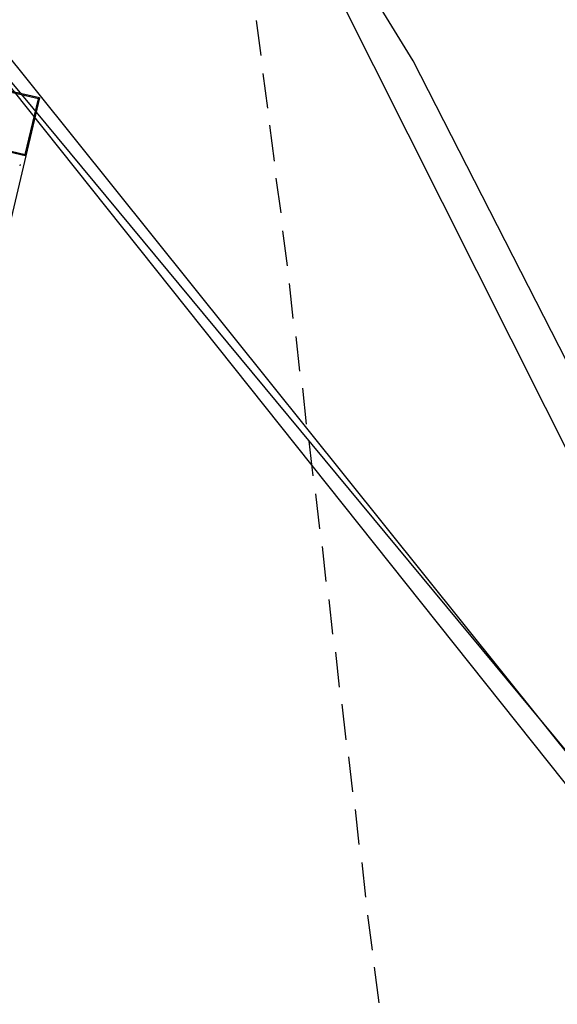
# Model space of a CAD drawing. Header units: feet. Extents: x -79 to 198, y -22 to 181.
# Tile 228 of 256: x 128 to 135, y 115 to 129. Entities that reach past the tile are written whole.
import ezdxf

# ---------------------------------------------------------------- set-up
doc = ezdxf.new("R2010")
doc.units = ezdxf.units.FT
doc.layers.add('A-AREA-UNIDAD', color=30, linetype='CONTINUOUS')
doc.layers.add('A-LINEA', color=7, linetype='CONTINUOUS')

msp = doc.modelspace()

# ---------------------------------------------------------------- linework, layer by layer
at = {"layer": 'A-AREA-UNIDAD'}
msp.add_lwpolyline([(136.032, 123.2533), (133.312, 128.5689), (130.56, 133.0489), (130.56, 133.7422), (126.848, 138.8978), (123.84, 142.4889), (121.04, 145.4933), (117.2, 149.1378)], dxfattribs=at)
at = {"layer": 'A-LINEA'}
for p, q in [((140.7504, 112.4542), (100.776, 160.6287)), ((140.5969, 112.4055), (103.0856, 159.2112)), ((140.277, 112.3118), (103.3057, 158.7075)), ((142.471, 109.1644), (118.664, 156.5455)), ((131.0933, 129.1378), (131.16, 128.6444)), ((131.1867, 128.3911), (131.2533, 127.8978)), ((128.0267, 128.0444), (124.1867, 111.8044)), ((131.28, 127.6578), (131.3467, 127.1511)), ((127.7517, 127.1043), (127.7473, 127.086)), ((131.3733, 126.9111), (131.44, 126.4178)), ((131.4667, 126.1644), (131.5333, 125.6711)), ((131.56, 125.4178), (131.6133, 124.9244)), ((131.6533, 124.6711), (131.7067, 124.1778)), ((131.7467, 123.9378), (131.8, 123.4311)), ((131.84, 123.1911), (131.8933, 122.6978)), ((131.9333, 122.4444), (131.9867, 121.9511)), ((132.0267, 121.6978), (132.08, 121.2044)), ((132.12, 120.9511), (132.1733, 120.4578)), ((132.2133, 120.2044), (132.2667, 119.7111)), ((132.3067, 119.4711), (132.36, 118.9644)), ((132.4, 118.7244), (132.4533, 118.2311)), ((132.4933, 117.9778), (132.5467, 117.4844)), ((132.5867, 117.2311), (132.64, 116.7378)), ((132.6667, 116.4844), (132.7333, 115.9911)), ((132.76, 115.7511), (132.8267, 115.2444))]:
    msp.add_line(p, q, dxfattribs=at)
for points in [[(127.0133, 127.4178), (127.8267, 127.2311), (128.0267, 128.0444), (127.2133, 128.2311), (127.0133, 127.4178)], [(127.0267, 127.4311), (127.8267, 127.2444), (128.0133, 128.0311), (127.2133, 128.2178), (127.0267, 127.4311)]]:
    msp.add_lwpolyline(points, dxfattribs=at)

doc.saveas('drawing.dxf')
